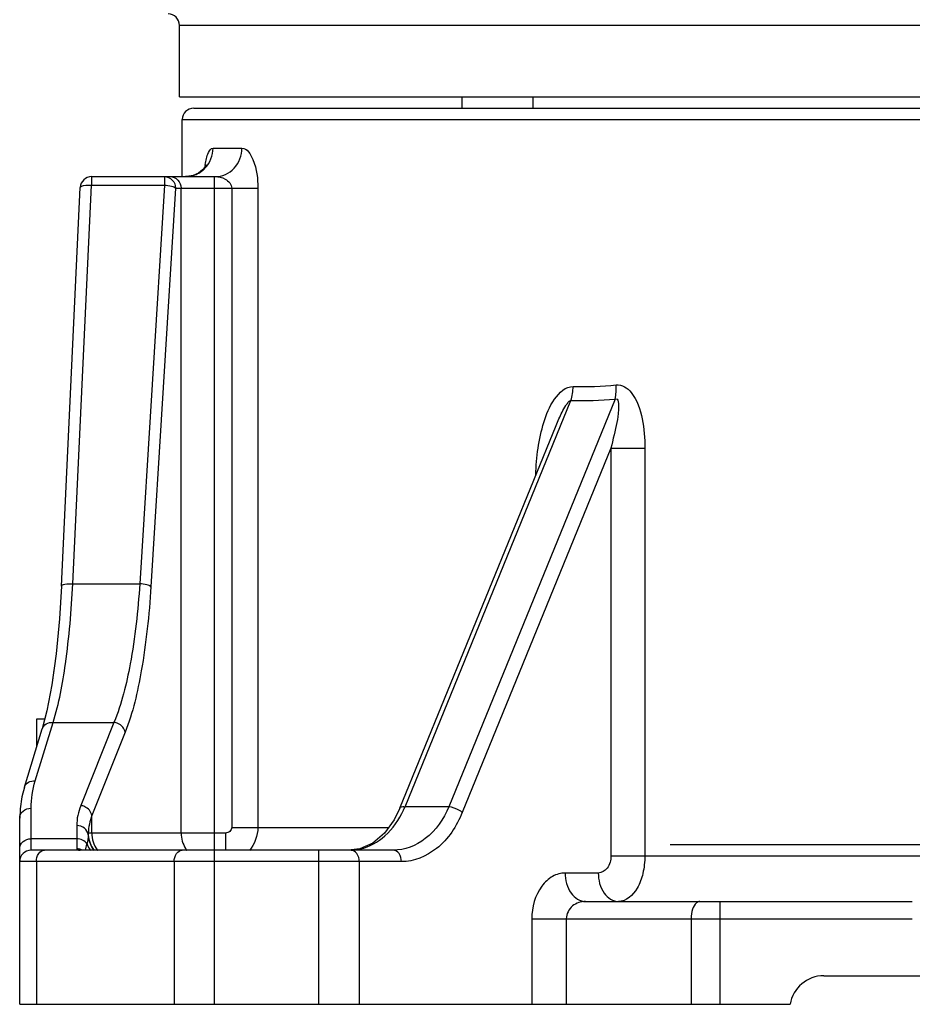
# Model space of a CAD drawing. Header units: millimetres. Extents: x 0 to 5940, y 0 to 4200.
# Tile 1 of 87: x 1566 to 1723, y 2198 to 2370. Entities that reach past the tile are written whole.
import ezdxf

# ---------------------------------------------------------------- set-up
doc = ezdxf.new("R2010")
doc.units = ezdxf.units.MM
doc.header["$LTSCALE"] = 326.7
for name, color, linetype in [('304103000015DXF_CONTINUOUS_LINE', 7, 'CONTINUOUS'), ('304103000186DXF_CONTINUOUS_LINE', 7, 'CONTINUOUS'), ('LAY0001', 7, 'CONTINUOUS')]:
    doc.layers.add(name, color=color, linetype=linetype)

msp = doc.modelspace()

# ---------------------------------------------------------------- linework, layer by layer
at = {"layer": '304103000015DXF_CONTINUOUS_LINE', "color": 7, "linetype": 'Continuous'}
for p, q in [((1643.787, 2356.768), (1643.787, 2354.768)), ((1596.787, 2354.768), (1905.787, 2354.768)), ((1594.787, 2342.768), (1594.787, 2352.768)), ((1578.892, 2342.768), (1600.562, 2342.768)), ((1573.595, 2271.028), (1576.894, 2340.862)), ((1632.929, 2232.153), (1660.297, 2299.191)), ((1572.274, 2256.312), (1571.925, 2253.749)), ((1569.287, 2247.768), (1570.687, 2247.768)), ((1569.287, 2242.931), (1569.287, 2247.768)), ((1571.051, 2249.162), (1570.23, 2246.017)), ((1567.104, 2235.782), (1570.23, 2246.017)), ((1567.104, 2235.782), (1566.681, 2234.141)), ((1566.359, 2231.992), (1566.287, 2230.384)), ((1566.287, 2197.768), (1566.287, 2230.385)), ((1631.762, 2224.768), (1568.287, 2224.768)), ((1665.432, 2215.768), (1722.717, 2215.768)), ((1707.203, 2202.768), (1795.371, 2202.768)), ((1566.287, 2197.768), (1701.287, 2197.768))]:
    msp.add_line(p, q, dxfattribs=at)
at = {"layer": '304103000015DXF_CONTINUOUS_LINE', "color": 9, "linetype": 'Continuous'}
for p, q in [((1594.787, 2352.768), (1907.787, 2352.768)), ((1600.172, 2347.768), (1605.228, 2347.768)), ((1578.892, 2342.768), (1578.892, 2341.285)), ((1591.651, 2342.768), (1591.651, 2341.285)), ((1600.431, 2224.768), (1600.431, 2342.768)), ((1575.592, 2271.451), (1578.892, 2341.285)), ((1578.892, 2341.285), (1591.651, 2341.285)), ((1591.651, 2341.285), (1587.331, 2271.451)), ((1593.6, 2340.768), (1589.28, 2270.933)), ((1593.6, 2340.768), (1608.023, 2340.768)), ((1594.584, 2227.768), (1594.584, 2340.768)), ((1603.445, 2340.768), (1603.445, 2228.768)), ((1608.023, 2340.768), (1608.023, 2228.768)), ((1633.82, 2232.382), (1662.873, 2303.547)), ((1670.638, 2303.806), (1641.48, 2232.382)), ((1669.897, 2295.187), (1643.854, 2231.397)), ((1669.897, 2295.187), (1675.842, 2295.187)), ((1669.897, 2295.187), (1669.897, 2223.768)), ((1675.842, 2295.187), (1675.842, 2223.768)), ((1575.592, 2271.451), (1587.331, 2271.451)), ((1569.017, 2236.93), (1572.142, 2247.163)), ((1572.142, 2247.163), (1582.813, 2247.163)), ((1582.813, 2247.163), (1576.979, 2232.574)), ((1584.762, 2245.431), (1578.928, 2230.842)), ((1641.48, 2232.382), (1633.82, 2232.382)), ((1568.287, 2224.768), (1568.287, 2232.117)), ((1578.928, 2227.768), (1578.928, 2230.842)), ((1576.287, 2229.067), (1576.287, 2225.005)), ((1603.445, 2228.768), (1630.95, 2228.768)), ((1602.354, 2227.768), (1578.297, 2227.768)), ((1602.354, 2227.768), (1602.354, 2224.768)), ((1576.287, 2226.777), (1568.287, 2226.777)), ((1600.429, 2197.768), (1600.429, 2224.768)), ((1618.714, 2197.768), (1618.714, 2224.768)), ((1669.897, 2223.768), (1832.678, 2223.768)), ((1633.177, 2222.768), (1566.287, 2222.768)), ((1569.216, 2222.768), (1569.216, 2197.768)), ((1593.358, 2222.768), (1593.358, 2197.768)), ((1625.785, 2222.768), (1625.785, 2197.768)), ((1667.689, 2220.768), (1661.896, 2220.768)), ((1688.967, 2215.768), (1688.967, 2197.768)), ((1656.04, 2212.768), (1722.717, 2212.768)), ((1656.04, 2212.768), (1656.04, 2197.768)), ((1662.076, 2212.768), (1662.076, 2197.768)), ((1683.967, 2212.768), (1683.967, 2197.768))]:
    msp.add_line(p, q, dxfattribs=at)
at = {"layer": '304103000015DXF_CONTINUOUS_LINE', "color": 7, "linetype": 'Continuous'}
for points in [[(1599.008, 2344.754), (1599.039, 2344.855), (1599.023, 2344.825), (1598.821, 2344.486), (1598.353, 2343.945), (1597.615, 2343.388), (1596.675, 2342.969), (1595.602, 2342.775), (1595.345, 2342.768)], [(1573.595, 2271.028), (1573.243, 2265.294), (1572.665, 2259.176), (1571.925, 2253.749), (1571.051, 2249.162)], [(1566.681, 2234.141), (1566.359, 2231.993), (1566.287, 2230.383)], [(1632.929, 2232.153), (1631.918, 2230.092), (1630.205, 2227.748), (1628.173, 2226.022), (1625.92, 2225.01), (1624.366, 2224.803)]]:
    msp.add_lwpolyline(points, dxfattribs=at)
for centre, radius, end in [((1596.787, 2352.768), 2, 180), ((1578.892, 2340.768), 2, 177.29497), ((1568.287, 2222.768), 2, 180), ((1707.203, 2196.768), 6, 170.40593)]:
    msp.add_arc(centre, radius, 90, end, dxfattribs=at)
at = {"layer": '304103000015DXF_CONTINUOUS_LINE', "color": 9, "linetype": 'Continuous'}
for centre, radius, start, end in [((1616.518, 2342.012), 17.949, 171.09896, 172.24704), ((1615.039, 2342.241), 16.452, 170.72554, 171.08748), ((1595.346, 2347.457), 4.687, 290.53519, 296.2112), ((1595.276, 2347.587), 4.835, 296.27811, 310.41245), ((1595.246, 2347.624), 4.882, 310.40085, 316.00098), ((1664.927, 2367.772), 61.785, 268.47518, 275.46181), ((1664.57, 2369.303), 65.778, 268.52179, 275.2934), ((1618.431, 2238.862), 16.697, 334.99316, 337.16341), ((1585.638, 2227.263), 7.358, 176.06969, 178.47685), ((1560.333, 2229.189), 18.058, 345.79945, 349.256), ((1582.764, 2227.748), 5.07, 202.31835, 216.73609), ((1576.286, 2222.964), 2.041, 74.73853, 89.96167), ((1576.29, 2222.984), 2.021, 62.64316, 74.69556), ((1583.288, 2227.778), 5.019, 212.49913, 217.61267), ((1583.317, 2227.781), 5.024, 212.61111, 217.59437), ((1583.909, 2227.698), 4.964, 215.3089, 216.28732), ((1599.583, 2227.71), 4.985, 212.16599, 215.30621), ((1599.565, 2227.698), 4.964, 215.3089, 216.28732), ((1624.09, 2233.227), 8.46, 271.87053, 282.94927)]:
    msp.add_arc(centre, radius, start, end, dxfattribs=at)
for points in [[(1598.758, 2344.232), (1599.64, 2345.145), (1600.172, 2346.498), (1600.172, 2347.768)], [(1595.344, 2342.768), (1595.902, 2342.768), (1596.468, 2342.872), (1596.991, 2343.068)], [(1662.873, 2303.547), (1663.139, 2304.336), (1663.268, 2305.177), (1663.283, 2306.009)], [(1670.638, 2303.806), (1670.82, 2304.608), (1670.863, 2305.447), (1670.808, 2306.268)], [(1568.287, 2232.117), (1568.287, 2233.74), (1568.543, 2235.378), (1569.017, 2236.93)], [(1576.979, 2232.574), (1576.537, 2231.468), (1576.287, 2230.259), (1576.287, 2229.067)], [(1578.928, 2230.842), (1578.565, 2229.861), (1578.343, 2228.813), (1578.297, 2227.768)], [(1608.023, 2228.768), (1608.023, 2227.331), (1607.479, 2225.809), (1606.54, 2224.722)], [(1578.282, 2227.459), (1578.264, 2226.91), (1578.199, 2226.358), (1578.074, 2225.823)], [(1578.282, 2227.459), (1578.334, 2226.627), (1578.607, 2225.784), (1579.055, 2225.081)], [(1578.297, 2227.768), (1578.297, 2226.832), (1578.581, 2225.862), (1579.085, 2225.073)], [(1578.928, 2227.768), (1578.928, 2226.74), (1579.265, 2225.667), (1579.859, 2224.829)], [(1594.584, 2227.768), (1594.584, 2226.827), (1594.862, 2225.852), (1595.363, 2225.056)], [(1578.074, 2225.823), (1577.735, 2226.407), (1576.963, 2226.777), (1576.287, 2226.777)]]:
    msp.add_open_spline(points, degree=3, dxfattribs=at)
for points, knots in [([(1598.802, 2344.892), (1598.92, 2345.614), (1599.066, 2346.6), (1599.806, 2347.768), (1600.172, 2347.768)], [0, 0, 0, 0, 0.6665689, 1, 1, 1, 1]), ([(1600.562, 2342.768), (1601.765, 2342.768), (1604.311, 2343.919), (1605.228, 2346.504), (1605.228, 2347.768)], [0, 0, 0, 0, 0.4878071, 1, 1, 1, 1]), ([(1605.228, 2347.768), (1606.151, 2347.768), (1607.815, 2344.838), (1608.023, 2342.46), (1608.023, 2340.768)], [0, 0, 0, 0, 0.3530247, 1, 1, 1, 1]), ([(1591.651, 2342.768), (1592.15, 2342.768), (1593.196, 2342.328), (1593.6, 2341.276), (1593.6, 2340.768)], [0, 0, 0, 0, 0.4954237, 1, 1, 1, 1]), ([(1592.636, 2342.768), (1593.135, 2342.768), (1594.181, 2342.328), (1594.584, 2341.276), (1594.584, 2340.768)], [0, 0, 0, 0, 0.4954108, 1, 1, 1, 1]), ([(1600.562, 2342.768), (1601.159, 2342.768), (1602.394, 2342.531), (1603.446, 2341.415), (1603.445, 2340.768)], [0, 0, 0, 0, 0.4800871, 1, 1, 1, 1]), ([(1576.894, 2340.862), (1576.905, 2341.089), (1577.862, 2341.284), (1578.423, 2341.306), (1578.892, 2341.285)], [0, 0, 0, 0, 0.3264359, 1, 1, 1, 1]), ([(1591.651, 2341.285), (1592.071, 2341.261), (1592.717, 2341.157), (1593.436, 2340.967), (1593.6, 2340.768)], [0, 0, 0, 0, 0.6202241, 1, 1, 1, 1]), ([(1656.737, 2290.504), (1656.789, 2293.608), (1657.482, 2298.308), (1659.553, 2303.671), (1661.967, 2306.049), (1663.283, 2306.009)], [0, 0, 0, 0, 0.5247173, 0.7774874, 1, 1, 1, 1]), ([(1670.808, 2306.268), (1671.299, 2306.315), (1672.361, 2306.075), (1674.356, 2304.175), (1675.566, 2300.265), (1675.842, 2296.906), (1675.842, 2295.187)], [0, 0, 0, 0, 0.1119517, 0.2308522, 0.6097243, 1, 1, 1, 1]), ([(1660.297, 2299.191), (1660.62, 2299.982), (1661.133, 2301.155), (1661.857, 2302.491), (1662.343, 2303.168), (1662.667, 2303.515), (1662.873, 2303.547)], [0, 0, 0, 0, 0.4998849, 0.7515985, 0.8778289, 1, 1, 1, 1]), ([(1670.638, 2303.806), (1671.214, 2304.081), (1671.292, 2301.403), (1670.81, 2299.225), (1670.295, 2296.682), (1669.897, 2295.187)], [0, 0, 0, 0, 0.2165366, 0.4752745, 1, 1, 1, 1]), ([(1572.142, 2247.163), (1573.209, 2250.489), (1574.658, 2258.6), (1575.36, 2266.759), (1575.592, 2271.451)], [0, 0, 0, 0, 0.4264488, 1, 1, 1, 1]), ([(1573.595, 2271.028), (1573.606, 2271.255), (1574.562, 2271.45), (1575.124, 2271.472), (1575.592, 2271.451)], [0, 0, 0, 0, 0.3265669, 1, 1, 1, 1]), ([(1587.331, 2271.451), (1587.025, 2266.74), (1586.105, 2258.534), (1584.182, 2250.424), (1582.813, 2247.163)], [0, 0, 0, 0, 0.5716688, 1, 1, 1, 1]), ([(1589.28, 2270.933), (1588.974, 2265.991), (1588.055, 2257.386), (1586.137, 2248.87), (1584.762, 2245.431)], [0, 0, 0, 0, 0.5720798, 1, 1, 1, 1]), ([(1589.28, 2270.933), (1589.116, 2271.133), (1588.397, 2271.323), (1587.751, 2271.427), (1587.331, 2271.451)], [0, 0, 0, 0, 0.3801225, 1, 1, 1, 1]), ([(1570.23, 2246.016), (1570.339, 2246.375), (1570.899, 2247.043), (1571.731, 2247.194), (1572.142, 2247.163)], [0, 0, 0, 0, 0.4764142, 1, 1, 1, 1]), ([(1584.762, 2245.431), (1584.679, 2246.089), (1583.932, 2246.92), (1583.053, 2247.139), (1582.813, 2247.163)], [0, 0, 0, 0, 0.7337302, 1, 1, 1, 1]), ([(1567.104, 2235.782), (1567.213, 2236.141), (1567.773, 2236.81), (1568.605, 2236.961), (1569.017, 2236.93)], [0, 0, 0, 0, 0.4764041, 1, 1, 1, 1]), ([(1578.928, 2230.842), (1578.845, 2231.5), (1578.098, 2232.331), (1577.219, 2232.55), (1576.979, 2232.574)], [0, 0, 0, 0, 0.7337302, 1, 1, 1, 1]), ([(1641.48, 2232.382), (1640.581, 2230.248), (1638.089, 2226.487), (1633.746, 2224.768), (1631.762, 2224.768)], [0, 0, 0, 0, 0.5386117, 1, 1, 1, 1]), ([(1632.929, 2232.153), (1632.949, 2232.203), (1633.183, 2232.447), (1633.557, 2232.41), (1633.82, 2232.382)], [0, 0, 0, 0, 0.1705877, 1, 1, 1, 1]), ([(1643.854, 2231.397), (1643.697, 2231.525), (1642.974, 2231.997), (1642.135, 2232.311), (1641.48, 2232.382)], [0, 0, 0, 0, 0.2353275, 1, 1, 1, 1]), ([(1566.287, 2230.385), (1566.287, 2230.838), (1566.785, 2231.808), (1567.787, 2232.117), (1568.287, 2232.117)], [0, 0, 0, 0, 0.4746814, 1, 1, 1, 1]), ([(1625.985, 2224.982), (1627.574, 2225.347), (1630.761, 2227.152), (1632.778, 2230.12), (1633.563, 2231.803)], [0, 0, 0, 0, 0.4674462, 1, 1, 1, 1]), ([(1643.854, 2231.397), (1642.873, 2228.996), (1640.187, 2224.763), (1635.367, 2222.768), (1633.177, 2222.768)], [0, 0, 0, 0, 0.5421706, 1, 1, 1, 1]), ([(1578.282, 2227.459), (1578.246, 2227.893), (1577.723, 2228.783), (1576.767, 2229.067), (1576.287, 2229.067)], [0, 0, 0, 0, 0.4758486, 1, 1, 1, 1]), ([(1603.445, 2228.768), (1603.446, 2228.504), (1603.18, 2227.956), (1602.623, 2227.768), (1602.354, 2227.768)], [0, 0, 0, 0, 0.4947583, 1, 1, 1, 1]), ([(1566.287, 2225.045), (1566.287, 2225.498), (1566.785, 2226.468), (1567.787, 2226.777), (1568.287, 2226.777)], [0, 0, 0, 0, 0.4746814, 1, 1, 1, 1]), ([(1569.216, 2222.768), (1569.216, 2223.259), (1569.403, 2224.172), (1570.244, 2224.768), (1570.63, 2224.768)], [0, 0, 0, 0, 0.5597675, 1, 1, 1, 1]), ([(1576.287, 2225.005), (1576.287, 2224.872), (1576.591, 2224.764), (1576.787, 2224.768), (1576.872, 2224.768)], [0, 0, 0, 0, 0.6121824, 1, 1, 1, 1]), ([(1593.358, 2222.768), (1593.358, 2223.259), (1593.545, 2224.172), (1594.386, 2224.768), (1594.773, 2224.768)], [0, 0, 0, 0, 0.5597675, 1, 1, 1, 1]), ([(1625.785, 2222.768), (1625.785, 2223.259), (1625.598, 2224.172), (1624.757, 2224.768), (1624.371, 2224.768)], [0, 0, 0, 0, 0.5597675, 1, 1, 1, 1]), ([(1633.177, 2222.768), (1633.177, 2223.259), (1632.99, 2224.172), (1632.149, 2224.768), (1631.763, 2224.768)], [0, 0, 0, 0, 0.5597675, 1, 1, 1, 1]), ([(1669.897, 2223.768), (1669.897, 2223.02), (1669.58, 2221.62), (1668.278, 2220.768), (1667.689, 2220.768)], [0, 0, 0, 0, 0.5592721, 1, 1, 1, 1]), ([(1675.842, 2223.768), (1675.843, 2222.738), (1675.606, 2220.759), (1674.583, 2217.688), (1672.563, 2215.768), (1671.225, 2215.768)], [0, 0, 0, 0, 0.3124999, 0.593929, 1, 1, 1, 1]), ([(1661.896, 2220.768), (1661.134, 2220.768), (1659.502, 2220.302), (1656.826, 2217.757), (1656.04, 2214.757), (1656.04, 2212.768)], [0, 0, 0, 0, 0.2116023, 0.4475502, 1, 1, 1, 1]), ([(1661.896, 2220.768), (1661.896, 2219.54), (1662.364, 2217.256), (1664.466, 2215.768), (1665.432, 2215.768)], [0, 0, 0, 0, 0.5597675, 1, 1, 1, 1]), ([(1667.689, 2220.768), (1667.689, 2219.54), (1668.157, 2217.256), (1670.259, 2215.768), (1671.225, 2215.768)], [0, 0, 0, 0, 0.5597675, 1, 1, 1, 1]), ([(1665.432, 2215.768), (1664.639, 2215.768), (1662.951, 2215.259), (1662.076, 2213.597), (1662.076, 2212.768)], [0, 0, 0, 0, 0.4887245, 1, 1, 1, 1]), ([(1685.467, 2215.768), (1685.261, 2215.768), (1684.636, 2215.464), (1684.105, 2214.316), (1683.967, 2213.33), (1683.967, 2212.768)], [0, 0, 0, 0, 0.1717308, 0.5313272, 1, 1, 1, 1])]:
    msp.add_open_spline(points, degree=3, knots=knots, dxfattribs=at)
at = {"layer": '304103000186DXF_CONTINUOUS_LINE', "color": 9, "linetype": 'Continuous'}
msp.add_line((1743.287, 2369.268), (1594.287, 2369.268), dxfattribs=at)
at = {"layer": '304103000186DXF_CONTINUOUS_LINE', "color": 7, "linetype": 'Continuous'}
for p, q in [((1594.287, 2356.768), (1594.287, 2369.268)), ((1594.287, 2356.768), (1908.287, 2356.768)), ((1656.287, 2354.768), (1656.287, 2356.768))]:
    msp.add_line(p, q, dxfattribs=at)
msp.add_arc((1592.287, 2369.268), 2, 0, 90, dxfattribs=at)
at = {"layer": 'LAY0001', "color": 4, "linetype": 'Continuous'}
msp.add_line((1680.287, 2225.768), (1780.287, 2225.768), dxfattribs=at)

doc.saveas('drawing.dxf')
